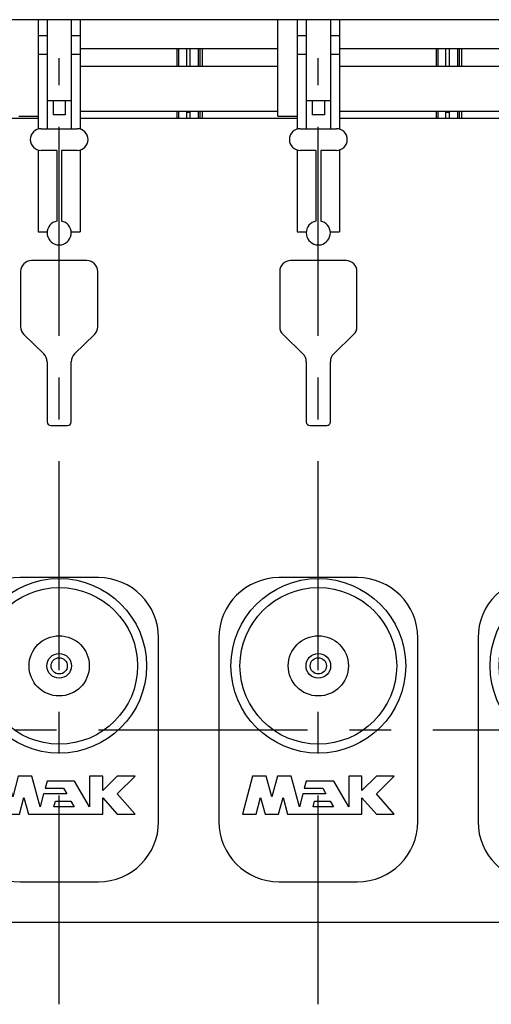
# Model space of a CAD drawing. Header units: millimetres. Extents: x 0 to 841, y 0 to 594.
# Tile 44 of 59: x 398 to 437, y 377 to 459. Entities that reach past the tile are written whole.
import ezdxf

# ---------------------------------------------------------------- set-up
doc = ezdxf.new("R2010")
doc.units = ezdxf.units.MM
doc.header["$LTSCALE"] = 46.255
doc.linetypes.add('CENTER', pattern=[0.6, 0.375, -0.075, 0.075, -0.075])
for name, color, linetype in [('25097_000000_IMO-2_SKL_PBL93', 7, 'CONTINUOUS'), ('25097_030000_TLKGS_V_ABL4', 7, 'CONTINUOUS'), ('25097_100000_TLKGS_V_ABL38', 7, 'CONTINUOUS'), ('25097_111000_21_SIMPLE1_A_ABL65', 7, 'CONTINUOUS'), ('25097_111200_24_SIMPLE1_X_ABL67', 7, 'CONTINUOUS'), ('25097_700000_TLKGS_V_ABL5', 7, 'CONTINUOUS'), ('25097_727000_27_SIMPLE1_B_ABL6', 7, 'CONTINUOUS'), ('25097_727200_01_SIMPLE1_X_ABL91', 7, 'CONTINUOUS'), ('25097_800000_TLKGS_V_ABL85', 7, 'CONTINUOUS'), ('25097_832000_02_SIMPLE1_C_ABL86', 7, 'CONTINUOUS'), ('new_view_1_VBL0', 7, 'CONTINUOUS')]:
    doc.layers.add(name, color=color, linetype=linetype)

# ---------------------------------------------------------------- blocks, each defined once
blk = doc.blocks.new('25097_727000_27_SIMPLE1_T1_B_PBL7', base_point=(409.468, 490.216))
at = {"layer": '25097_727000_27_SIMPLE1_T1_B_PBL7', "color": 7, "linetype": 'CONTINUOUS'}
blk.add_line((544.6, 458.95), (345.932, 458.95), dxfattribs=at)
blk = doc.blocks.new('25097_727000_27_SIMPLE1_B_ABL6', base_point=(409.468, 490.216))
at = {"layer": '25097_727000_27_SIMPLE1_T1_B_PBL7'}
blk.add_blockref('25097_727000_27_SIMPLE1_T1_B_PBL7', (409.468, 490.216), dxfattribs=at)
blk = doc.blocks.new('25097_727200_01_SIMPLE1_T1_X_PBL92', base_point=(444, 449.6))
at = {"layer": '25097_727200_01_SIMPLE1_T1_X_PBL92', "color": 7, "linetype": 'CONTINUOUS'}
for p, q in [((399.25, 458.95), (399.25, 449.865)), ((400, 458.95), (400, 449.9)), ((402, 458.95), (402, 449.9)), ((402.75, 458.95), (402.75, 449.865)), ((420.75, 458.95), (420.75, 449.865)), ((421.5, 458.95), (421.5, 449.9)), ((423.5, 458.95), (423.5, 449.9)), ((424.25, 458.95), (424.25, 449.865)), ((399.25, 457.63), (400, 457.63)), ((402, 457.63), (402.75, 457.63)), ((420.75, 457.63), (421.5, 457.63)), ((423.5, 457.63), (424.25, 457.63)), ((399.25, 456.08), (400, 456.08)), ((402, 456.08), (402.75, 456.08)), ((420.75, 456.08), (421.5, 456.08)), ((423.5, 456.08), (424.25, 456.08)), ((400, 452.25), (402, 452.25)), ((400.5, 452.25), (400.5, 451.05)), ((401.5, 452.25), (401.5, 451.05)), ((421.5, 452.25), (423.5, 452.25)), ((422, 452.25), (422, 451.05)), ((423, 452.25), (423, 451.05)), ((401.5, 451.05), (400.5, 451.05)), ((423, 451.05), (422, 451.05)), ((399.5, 449.9), (402.5, 449.9)), ((421, 449.9), (424, 449.9)), ((399.25, 448.135), (399.25, 441.33)), ((400.8, 448.1), (399.5, 448.1)), ((400.8, 448.1), (400.8, 442.23)), ((401.2, 448.1), (401.2, 442.23)), ((402.5, 448.1), (401.2, 448.1)), ((402.75, 448.135), (402.75, 441.33)), ((420.75, 448.135), (420.75, 441.33)), ((422.3, 448.1), (421, 448.1)), ((422.3, 448.1), (422.3, 442.23)), ((424, 448.1), (422.7, 448.1)), ((422.7, 448.1), (422.7, 442.23)), ((424.25, 448.135), (424.25, 441.33)), ((399.25, 441.33), (400.003, 441.33)), ((401.997, 441.33), (402.75, 441.33)), ((420.75, 441.33), (421.503, 441.33)), ((423.497, 441.33), (424.25, 441.33)), ((400.8, 440.27), (400.8, 440.25)), ((400.8, 440.25), (401.2, 440.25)), ((401.2, 440.27), (401.2, 440.25)), ((422.3, 440.27), (422.3, 440.25)), ((422.3, 440.25), (422.7, 440.25)), ((422.7, 440.27), (422.7, 440.25))]:
    blk.add_line(p, q, dxfattribs=at)
for centre, radius, start, end in [((399.5, 449), 0.9, 90, 270), ((402.5, 449), 0.9, 270, 90), ((421, 449), 0.9, 90, 270), ((424, 449), 0.9, 270, 90), ((401, 441.25), 1, 101.53696, 258.46304), ((401, 441.25), 1, 281.53696, 78.46304), ((422.5, 441.25), 1, 101.53696, 258.46304), ((422.5, 441.25), 1, 281.53696, 78.46304)]:
    blk.add_arc(centre, radius, start, end, dxfattribs=at)
blk = doc.blocks.new('25097_727200_01_SIMPLE1_X_ABL91', base_point=(444, 449.600125))
at = {"layer": '25097_727200_01_SIMPLE1_T1_X_PBL92'}
blk.add_blockref('25097_727200_01_SIMPLE1_T1_X_PBL92', (444, 449.600125), dxfattribs=at)
blk = doc.blocks.new('25097_700000_TLKGS_V_ABL5', base_point=(409.468, 480.866))
at = {"layer": '25097_727000_27_SIMPLE1_B_ABL6'}
blk.add_blockref('25097_727000_27_SIMPLE1_B_ABL6', (409.468, 490.216), dxfattribs=at)
at = {"layer": '25097_727200_01_SIMPLE1_X_ABL91'}
blk.add_blockref('25097_727200_01_SIMPLE1_X_ABL91', (444, 449.6), dxfattribs=at)
blk = doc.blocks.new('25097_111000_21_SIMPLE1_T1_A_PBL66', base_point=(440.875, 413.875))
at = {"layer": '25097_111000_21_SIMPLE1_T1_A_PBL66', "color": 7, "linetype": 'CONTINUOUS'}
for p, q in [((399.25, 450.75), (389.975, 450.75)), ((420.75, 450.75), (402.75, 450.75)), ((442.25, 450.75), (424.25, 450.75)), ((403.3, 438.95), (398.7, 438.95)), ((424.8, 438.95), (420.2, 438.95)), ((397.8, 438.05), (397.8, 433.45)), ((404.2, 433.45), (404.2, 438.05)), ((419.3, 438.05), (419.3, 433.45)), ((425.7, 433.45), (425.7, 438.05)), ((398.073, 432.805), (399.727, 431.195)), ((402.273, 431.195), (403.927, 432.805)), ((419.573, 432.805), (421.227, 431.195)), ((423.773, 431.195), (425.427, 432.805)), ((400, 430.55), (400, 425.55)), ((402, 425.55), (402, 430.55)), ((421.5, 430.55), (421.5, 425.55)), ((423.5, 425.55), (423.5, 430.55)), ((400.3, 425.25), (401.7, 425.25)), ((421.8, 425.25), (423.2, 425.25)), ((554.85, 384), (326, 384))]:
    blk.add_line(p, q, dxfattribs=at)
for centre, radius, start, end in [((398.7, 438.05), 0.9, 90, 180), ((403.3, 438.05), 0.9, 0, 90), ((420.2, 438.05), 0.9, 90, 180), ((424.8, 438.05), 0.9, 0, 90), ((398.7, 433.45), 0.9, 180, 225.79566), ((403.3, 433.45), 0.9, 314.20434, 360), ((420.2, 433.45), 0.9, 180, 225.79566), ((424.8, 433.45), 0.9, 314.20434, 360), ((399.1, 430.55), 0.9, 0, 45.79566), ((402.9, 430.55), 0.9, 134.20434, 180), ((420.6, 430.55), 0.9, 0, 45.79566), ((424.4, 430.55), 0.9, 134.20434, 180), ((400.3, 425.55), 0.3, 180, 270), ((401.7, 425.55), 0.3, 270, 360), ((421.8, 425.55), 0.3, 180, 270), ((423.2, 425.55), 0.3, 270, 360)]:
    blk.add_arc(centre, radius, start, end, dxfattribs=at)
blk = doc.blocks.new('25097_111000_21_SIMPLE1_T2_A_PBL105', base_point=(400.95, 453.651))
at = {"layer": '25097_111000_21_SIMPLE1_T2_A_PBL105', "color": 7, "linetype": 'CONTINUOUS'}
for p, q in [((390.35, 456.552), (390.35, 455.105)), ((391.064, 455.105), (391.064, 456.552)), ((391.205, 455.105), (391.205, 456.552)), ((391.399, 455.105), (391.399, 456.552)), ((410.796, 455.105), (410.796, 456.552)), ((410.936, 455.105), (410.936, 456.552)), ((411.55, 456.552), (411.55, 455.105)), ((390.35, 451.355), (390.35, 450.75)), ((391.064, 450.75), (391.064, 451.355)), ((391.205, 450.75), (391.205, 451.355)), ((391.399, 450.75), (391.399, 451.355)), ((410.796, 450.75), (410.796, 451.355)), ((410.936, 450.75), (410.936, 451.355)), ((411.55, 451.355), (411.55, 450.75))]:
    blk.add_line(p, q, dxfattribs=at)
blk = doc.blocks.new('25097_111000_21_SIMPLE1_T2_A_PBL108', base_point=(422.45, 453.651))
at = {"layer": '25097_111000_21_SIMPLE1_T2_A_PBL108', "color": 7, "linetype": 'CONTINUOUS'}
for p, q in [((411.85, 456.552), (411.85, 455.105)), ((412.564, 455.105), (412.564, 456.552)), ((412.705, 455.105), (412.705, 456.552)), ((412.899, 455.105), (412.899, 456.552)), ((432.296, 455.105), (432.296, 456.552)), ((432.436, 455.105), (432.436, 456.552)), ((433.05, 456.552), (433.05, 455.105)), ((411.85, 451.355), (411.85, 450.75)), ((412.564, 450.75), (412.564, 451.355)), ((412.705, 450.75), (412.705, 451.355)), ((412.899, 450.75), (412.899, 451.355)), ((432.296, 450.75), (432.296, 451.355)), ((432.436, 450.75), (432.436, 451.355)), ((433.05, 451.355), (433.05, 450.75))]:
    blk.add_line(p, q, dxfattribs=at)
blk = doc.blocks.new('25097_111000_21_SIMPLE1_T2_A_PBL111', base_point=(443.95, 453.651))
at = {"layer": '25097_111000_21_SIMPLE1_T2_A_PBL111', "color": 7, "linetype": 'CONTINUOUS'}
for p, q in [((433.35, 456.552), (433.35, 455.105)), ((434.064, 455.105), (434.064, 456.552)), ((434.205, 455.105), (434.205, 456.552)), ((434.399, 455.105), (434.399, 456.552)), ((453.796, 455.105), (453.796, 456.552)), ((453.936, 455.105), (453.936, 456.552)), ((454.55, 456.552), (454.55, 455.105)), ((433.35, 451.355), (433.35, 450.75)), ((434.064, 450.75), (434.064, 451.355)), ((434.205, 450.75), (434.205, 451.355)), ((434.399, 450.75), (434.399, 451.355)), ((453.796, 450.75), (453.796, 451.355)), ((453.936, 450.75), (453.936, 451.355)), ((454.55, 451.355), (454.55, 450.75))]:
    blk.add_line(p, q, dxfattribs=at)
blk = doc.blocks.new('25097_111000_21_SIMPLE1_A_ABL65', base_point=(440.875, 417.975))
at = {"layer": '25097_111000_21_SIMPLE1_T1_A_PBL66'}
blk.add_blockref('25097_111000_21_SIMPLE1_T1_A_PBL66', (440.875, 413.875), dxfattribs=at)
at = {"layer": '25097_111000_21_SIMPLE1_T2_A_PBL105'}
blk.add_blockref('25097_111000_21_SIMPLE1_T2_A_PBL105', (400.95, 453.651), dxfattribs=at)
at = {"layer": '25097_111000_21_SIMPLE1_T2_A_PBL108'}
blk.add_blockref('25097_111000_21_SIMPLE1_T2_A_PBL108', (422.45, 453.651), dxfattribs=at)
at = {"layer": '25097_111000_21_SIMPLE1_T2_A_PBL111'}
blk.add_blockref('25097_111000_21_SIMPLE1_T2_A_PBL111', (443.95, 453.651), dxfattribs=at)
blk = doc.blocks.new('25097_111200_24_SIMPLE1_T5_X_PBL95', base_point=(401, 400))
at = {"layer": '25097_111200_24_SIMPLE1_T5_X_PBL95', "color": 7, "linetype": 'CONTINUOUS'}
for p, q in [((404.25, 412.625), (397.75, 412.625)), ((392.75, 407.625), (392.75, 392.375)), ((409.25, 392.375), (409.25, 407.625)), ((395.544, 396.15), (394.7, 393)), ((396.683, 396.15), (395.544, 396.15)), ((397.143, 394.433), (396.683, 396.15)), ((397.603, 396.15), (397.143, 394.433)), ((398.742, 396.15), (397.603, 396.15)), ((399.425, 393.6), (398.742, 396.15)), ((399.998, 395.74), (399.838, 395.14)), ((402.284, 395.74), (399.998, 395.74)), ((403.52, 393.6), (402.284, 395.74)), ((404.62, 396.15), (403.52, 396.15)), ((403.52, 396.15), (403.52, 393.6)), ((404.62, 394.95), (404.62, 396.15)), ((405.82, 396.15), (404.62, 394.95)), ((407.3, 396.15), (405.82, 396.15)), ((405.82, 394.67), (407.3, 396.15)), ((399.838, 395.14), (401.361, 395.14)), ((401.361, 395.14), (401.632, 394.67)), ((395.839, 393), (396.209, 394.382)), ((396.209, 394.382), (396.58, 393)), ((397.706, 393), (398.077, 394.382)), ((398.077, 394.382), (398.447, 393)), ((399.712, 394.67), (399.425, 393.6)), ((401.632, 394.67), (399.712, 394.67)), ((400.564, 393.6), (400.69, 394.07)), ((400.69, 394.07), (401.978, 394.07)), ((401.978, 394.07), (402.25, 393.6)), ((404.62, 394.354), (405.82, 393)), ((404.62, 393), (404.62, 394.354)), ((407.3, 393), (405.82, 394.67)), ((402.25, 393.6), (400.564, 393.6)), ((394.7, 393), (395.839, 393)), ((396.58, 393), (397.706, 393)), ((398.447, 393), (404.62, 393)), ((405.82, 393), (407.3, 393)), ((397.75, 387.375), (404.25, 387.375))]:
    blk.add_line(p, q, dxfattribs=at)
for radius in [7.25, 6.5, 2.5, 1.022, 0.675]:
    blk.add_circle((401, 405.3), radius, dxfattribs=at)
for centre, start, end in [((397.75, 407.625), 90, 180), ((404.25, 407.625), 0, 90), ((397.75, 392.375), 180, 270), ((404.25, 392.375), 270, 360)]:
    blk.add_arc(centre, 5, start, end, dxfattribs=at)
blk = doc.blocks.new('25097_111200_24_SIMPLE1_T5_X_PBL96', base_point=(422.5, 400))
at = {"layer": '25097_111200_24_SIMPLE1_T5_X_PBL96', "color": 7, "linetype": 'CONTINUOUS'}
for p, q in [((425.75, 412.625), (419.25, 412.625)), ((414.25, 407.625), (414.25, 392.375)), ((430.75, 392.375), (430.75, 407.625)), ((417.044, 396.15), (416.2, 393)), ((418.183, 396.15), (417.044, 396.15)), ((418.643, 394.433), (418.183, 396.15)), ((419.103, 396.15), (418.643, 394.433)), ((420.242, 396.15), (419.103, 396.15)), ((420.925, 393.6), (420.242, 396.15)), ((421.498, 395.74), (421.338, 395.14)), ((423.784, 395.74), (421.498, 395.74)), ((425.02, 393.6), (423.784, 395.74)), ((426.12, 396.15), (425.02, 396.15)), ((425.02, 396.15), (425.02, 393.6)), ((426.12, 394.95), (426.12, 396.15)), ((427.32, 396.15), (426.12, 394.95)), ((428.8, 396.15), (427.32, 396.15)), ((427.32, 394.67), (428.8, 396.15)), ((421.338, 395.14), (422.861, 395.14)), ((422.861, 395.14), (423.132, 394.67)), ((417.339, 393), (417.709, 394.382)), ((417.709, 394.382), (418.08, 393)), ((419.206, 393), (419.577, 394.382)), ((419.577, 394.382), (419.947, 393)), ((421.212, 394.67), (420.925, 393.6)), ((423.132, 394.67), (421.212, 394.67)), ((422.064, 393.6), (422.19, 394.07)), ((422.19, 394.07), (423.478, 394.07)), ((423.478, 394.07), (423.75, 393.6)), ((426.12, 394.354), (427.32, 393)), ((426.12, 393), (426.12, 394.354)), ((428.8, 393), (427.32, 394.67)), ((423.75, 393.6), (422.064, 393.6)), ((416.2, 393), (417.339, 393)), ((418.08, 393), (419.206, 393)), ((419.947, 393), (426.12, 393)), ((427.32, 393), (428.8, 393)), ((419.25, 387.375), (425.75, 387.375))]:
    blk.add_line(p, q, dxfattribs=at)
for radius in [7.25, 6.5, 2.5, 1.022, 0.675]:
    blk.add_circle((422.5, 405.3), radius, dxfattribs=at)
for centre, start, end in [((419.25, 407.625), 90, 180), ((425.75, 407.625), 0, 90), ((419.25, 392.375), 180, 270), ((425.75, 392.375), 270, 360)]:
    blk.add_arc(centre, 5, start, end, dxfattribs=at)
blk = doc.blocks.new('25097_111200_24_SIMPLE1_T5_X_PBL97', base_point=(444, 400))
at = {"layer": '25097_111200_24_SIMPLE1_T5_X_PBL97', "color": 7, "linetype": 'CONTINUOUS'}
for p, q in [((447.25, 412.625), (440.75, 412.625)), ((435.75, 407.625), (435.75, 392.375)), ((452.25, 392.375), (452.25, 407.625)), ((438.544, 396.15), (437.7, 393)), ((439.683, 396.15), (438.544, 396.15)), ((440.143, 394.433), (439.683, 396.15)), ((440.603, 396.15), (440.143, 394.433)), ((441.742, 396.15), (440.603, 396.15)), ((442.425, 393.6), (441.742, 396.15)), ((442.998, 395.74), (442.838, 395.14)), ((445.284, 395.74), (442.998, 395.74)), ((446.52, 393.6), (445.284, 395.74)), ((447.62, 396.15), (446.52, 396.15)), ((446.52, 396.15), (446.52, 393.6)), ((447.62, 394.95), (447.62, 396.15)), ((448.82, 396.15), (447.62, 394.95)), ((450.3, 396.15), (448.82, 396.15)), ((448.82, 394.67), (450.3, 396.15)), ((442.838, 395.14), (444.361, 395.14)), ((444.361, 395.14), (444.632, 394.67)), ((438.839, 393), (439.209, 394.382)), ((439.209, 394.382), (439.58, 393)), ((440.706, 393), (441.077, 394.382)), ((441.077, 394.382), (441.447, 393)), ((442.712, 394.67), (442.425, 393.6)), ((444.632, 394.67), (442.712, 394.67)), ((443.564, 393.6), (443.69, 394.07)), ((443.69, 394.07), (444.978, 394.07)), ((444.978, 394.07), (445.25, 393.6)), ((447.62, 394.354), (448.82, 393)), ((447.62, 393), (447.62, 394.354)), ((450.3, 393), (448.82, 394.67)), ((445.25, 393.6), (443.564, 393.6)), ((437.7, 393), (438.839, 393)), ((439.58, 393), (440.706, 393)), ((441.447, 393), (447.62, 393)), ((448.82, 393), (450.3, 393)), ((440.75, 387.375), (447.25, 387.375))]:
    blk.add_line(p, q, dxfattribs=at)
for radius in [7.25, 6.5, 2.5, 1.022, 0.675]:
    blk.add_circle((444, 405.3), radius, dxfattribs=at)
for centre, start, end in [((440.75, 407.625), 90, 180), ((447.25, 407.625), 0, 90), ((440.75, 392.375), 180, 270), ((447.25, 392.375), 270, 360)]:
    blk.add_arc(centre, 5, start, end, dxfattribs=at)
blk = doc.blocks.new('25097_111200_24_SIMPLE1_X_ABL67', base_point=(432.25, 399.688))
at = {"layer": '25097_111200_24_SIMPLE1_T5_X_PBL95'}
blk.add_blockref('25097_111200_24_SIMPLE1_T5_X_PBL95', (401, 400), dxfattribs=at)
at = {"layer": '25097_111200_24_SIMPLE1_T5_X_PBL96'}
blk.add_blockref('25097_111200_24_SIMPLE1_T5_X_PBL96', (422.5, 400), dxfattribs=at)
at = {"layer": '25097_111200_24_SIMPLE1_T5_X_PBL97'}
blk.add_blockref('25097_111200_24_SIMPLE1_T5_X_PBL97', (444, 400), dxfattribs=at)
blk = doc.blocks.new('25097_171000_21_SIMPLE1_T1_A_PBL110', base_point=(455.025, 454.85))
at = {"layer": '25097_171000_21_SIMPLE1_T1_A_PBL110', "color": 7, "linetype": 'CONTINUOUS'}
for p, q in [((411.85, 451.25), (411.55, 451.25)), ((433.35, 451.25), (433.05, 451.25))]:
    blk.add_line(p, q, dxfattribs=at)
blk = doc.blocks.new('25097_171000_21_SIMPLE1_A_ABL109', base_point=(455.025, 454.85))
at = {"layer": '25097_171000_21_SIMPLE1_T1_A_PBL110'}
blk.add_blockref('25097_171000_21_SIMPLE1_T1_A_PBL110', (455.025, 454.85), dxfattribs=at)
blk = doc.blocks.new('25097_100000_TLKGS_V_ABL38', base_point=(440.375, 399.7))
at = {"layer": '25097_111000_21_SIMPLE1_A_ABL65'}
blk.add_blockref('25097_111000_21_SIMPLE1_A_ABL65', (440.875, 417.975), dxfattribs=at)
at = {"layer": '25097_111200_24_SIMPLE1_X_ABL67'}
blk.add_blockref('25097_111200_24_SIMPLE1_X_ABL67', (432.25, 399.688), dxfattribs=at)
at = {"layer": '25097_171000_21_SIMPLE1_A_ABL109'}
blk.add_blockref('25097_171000_21_SIMPLE1_A_ABL109', (455.025, 454.85), dxfattribs=at)
blk = doc.blocks.new('25097_832000_02_SIMPLE1_T1_C_PBL87', base_point=(440.475, 454.952))
at = {"layer": '25097_832000_02_SIMPLE1_T1_C_PBL87', "color": 7, "linetype": 'CONTINUOUS'}
for p, q in [((419.15, 450.953), (419.15, 458.95)), ((402.75, 456.552), (419.15, 456.552)), ((424.25, 456.552), (440.65, 456.552)), ((402.75, 455.105), (419.15, 455.105)), ((424.25, 455.105), (440.65, 455.105)), ((402.75, 451.355), (419.15, 451.355)), ((424.25, 451.355), (440.65, 451.355)), ((397.65, 450.953), (399.25, 450.953)), ((419.15, 450.953), (420.75, 450.953))]:
    blk.add_line(p, q, dxfattribs=at)
blk = doc.blocks.new('25097_832000_02_SIMPLE1_C_ABL86', base_point=(440.475, 454.952))
at = {"layer": '25097_832000_02_SIMPLE1_T1_C_PBL87'}
blk.add_blockref('25097_832000_02_SIMPLE1_T1_C_PBL87', (440.475, 454.952), dxfattribs=at)
blk = doc.blocks.new('25097_800000_TLKGS_V_ABL85', base_point=(440.475, 454.952))
at = {"layer": '25097_832000_02_SIMPLE1_C_ABL86'}
blk.add_blockref('25097_832000_02_SIMPLE1_C_ABL86', (440.475, 454.952), dxfattribs=at)
blk = doc.blocks.new('25097_030000_TLKGS_V_ABL4', base_point=(415.593, 430.966))
at = {"layer": '25097_100000_TLKGS_V_ABL38'}
blk.add_blockref('25097_100000_TLKGS_V_ABL38', (440.375, 399.7), dxfattribs=at)
at = {"layer": '25097_700000_TLKGS_V_ABL5'}
blk.add_blockref('25097_700000_TLKGS_V_ABL5', (409.468, 480.866), dxfattribs=at)
at = {"layer": '25097_800000_TLKGS_V_ABL85'}
blk.add_blockref('25097_800000_TLKGS_V_ABL85', (440.475, 454.952), dxfattribs=at)
blk = doc.blocks.new('25097_000000_TLKGS_MARKETING_ABL3', base_point=(407.001, 430.341))
at = {"layer": '25097_030000_TLKGS_V_ABL4'}
blk.add_blockref('25097_030000_TLKGS_V_ABL4', (415.593, 430.966), dxfattribs=at)
blk = doc.blocks.new('25097_000000_IMO-2_SKL_PBL93', base_point=(444.401, 416.475))
at = {"layer": '25097_000000_IMO-2_SKL_PBL93', "color": 2, "linetype": 'CENTER'}
for p, q in [((401, 377.2), (401, 455.75)), ((422.5, 377.2), (422.5, 455.75)), ((321, 400), (567.801, 400))]:
    blk.add_line(p, q, dxfattribs=at)
blk = doc.blocks.new('NEW_VIEW_1_VBL0', base_point=(409.102, 435.171))
at = {"layer": '25097_000000_IMO-2_SKL_PBL93'}
blk.add_blockref('25097_000000_IMO-2_SKL_PBL93', (444.401, 416.475), dxfattribs=at)
at = {"layer": '25097_000000_TLKGS_MARKETING_ABL3'}
blk.add_blockref('25097_000000_TLKGS_MARKETING_ABL3', (407.001, 430.341), dxfattribs=at)

msp = doc.modelspace()

# ---------------------------------------------------------------- block references
at = {"layer": 'new_view_1_VBL0'}
msp.add_blockref('NEW_VIEW_1_VBL0', (409.10185, 435.17105), dxfattribs=at)

doc.saveas('drawing.dxf')
